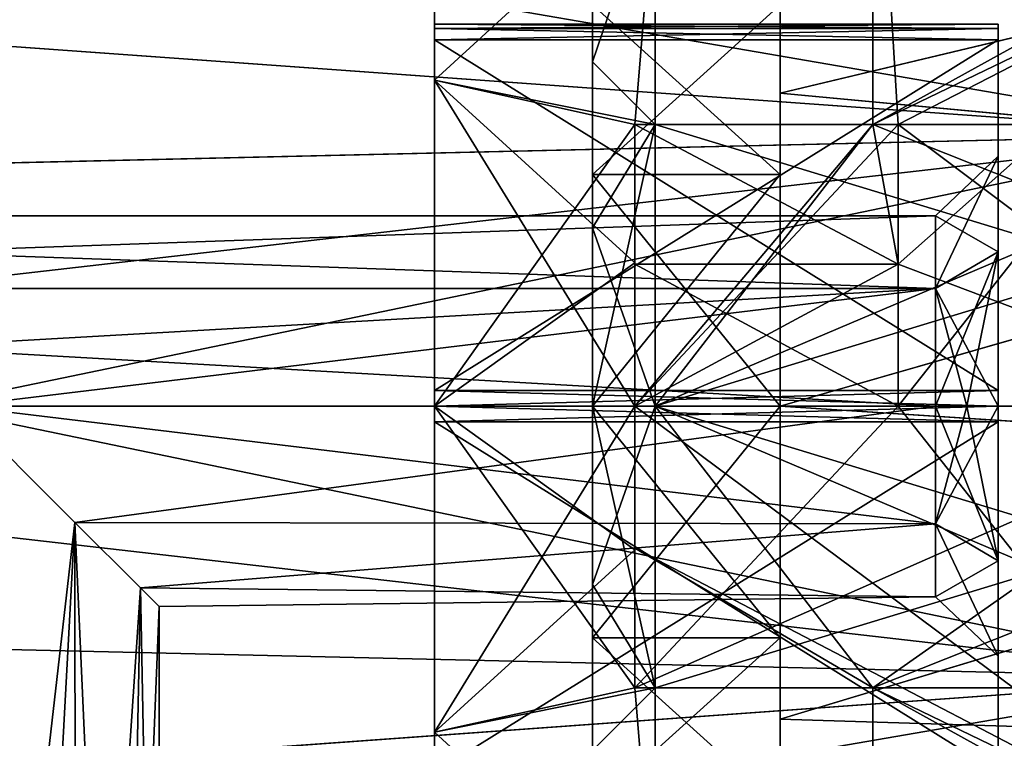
# Model space of a CAD drawing. Header units: millimetres. Extents: x -125 to 171, y -35 to 1363.
# Tile 231 of 256: x 25.49 to 33.35, y 698.35 to 704.09. Entities that reach past the tile are written whole.
import ezdxf

# ---------------------------------------------------------------- set-up
doc = ezdxf.new("R2010")
doc.units = ezdxf.units.MM
doc.header["$LTSCALE"] = 65.185185
for name, color, linetype in [('1613', 7, 'CONTINUOUS'), ('1616', 7, 'CONTINUOUS'), ('1617', 7, 'CONTINUOUS'), ('1618', 7, 'CONTINUOUS'), ('1619', 7, 'CONTINUOUS'), ('1620', 7, 'CONTINUOUS'), ('1621', 7, 'CONTINUOUS'), ('1622', 7, 'CONTINUOUS'), ('1623', 7, 'CONTINUOUS'), ('1624', 7, 'CONTINUOUS'), ('1625', 7, 'CONTINUOUS'), ('1626', 7, 'CONTINUOUS'), ('1627', 7, 'CONTINUOUS'), ('1628', 7, 'CONTINUOUS'), ('1629', 7, 'CONTINUOUS'), ('1630', 7, 'CONTINUOUS'), ('1631', 7, 'CONTINUOUS'), ('1632', 7, 'CONTINUOUS'), ('1633', 7, 'CONTINUOUS'), ('1634', 7, 'CONTINUOUS'), ('1635', 7, 'CONTINUOUS'), ('1639', 7, 'CONTINUOUS'), ('1641', 7, 'CONTINUOUS'), ('1643', 7, 'CONTINUOUS'), ('1644', 7, 'CONTINUOUS'), ('1645', 7, 'CONTINUOUS'), ('1646', 7, 'CONTINUOUS'), ('1649', 7, 'CONTINUOUS'), ('1651', 7, 'CONTINUOUS'), ('1652', 7, 'CONTINUOUS'), ('1653', 7, 'CONTINUOUS'), ('1655', 7, 'CONTINUOUS'), ('1656', 7, 'CONTINUOUS'), ('1657', 7, 'CONTINUOUS'), ('1658', 7, 'CONTINUOUS'), ('1659', 7, 'CONTINUOUS'), ('1660', 7, 'CONTINUOUS'), ('1661', 7, 'CONTINUOUS'), ('1662', 7, 'CONTINUOUS'), ('1663', 7, 'CONTINUOUS'), ('1681', 7, 'CONTINUOUS')]:
    doc.layers.add(name, color=color, linetype=linetype)

msp = doc.modelspace()

# ---------------------------------------------------------------- linework, layer by layer
at = {"layer": '1613', "linetype": 'CONTINUOUS'}
for points in [[(35.2, 707.079, 7.6229), (16.7211, 704.5018, 9.0994), (35.2, 703.1696, 9.5055), (35.2, 707.079, 7.6229)], [(16.7211, 704.5018, 9.0994), (16.3815, 702.736, 9.5942), (35.2, 703.1696, 9.5055), (16.7211, 704.5018, 9.0994)], [(16.3815, 702.736, 9.5942), (16.2693, 700.9996, 9.75), (35.2, 703.1696, 9.5055), (16.3815, 702.736, 9.5942)], [(16.2693, 700.9996, 9.75), (16.3813, 699.2653, 9.5944), (35.2, 703.1696, 9.5055), (16.2693, 700.9996, 9.75)], [(35.2, 703.1696, 9.5055), (16.3813, 699.2653, 9.5944), (35.2, 698.8304, 9.5055), (35.2, 703.1696, 9.5055)], [(16.3813, 699.2653, 9.5944), (16.7207, 697.4998, 9.1), (35.2, 698.8304, 9.5055), (16.3813, 699.2653, 9.5944)], [(16.7207, 697.4998, 9.1), (17.2718, 695.7405, 8.2097), (35.2, 698.8304, 9.5055), (16.7207, 697.4998, 9.1)], [(35.2, 698.8304, 9.5055), (17.2718, 695.7405, 8.2097), (35.2, 694.921, 7.6229), (35.2, 698.8304, 9.5055)]]:
    msp.add_3dface(points, dxfattribs=at)
at = {"layer": '1616', "linetype": 'CONTINUOUS'}
for points in [[(30.4, 703.25, -8.4558), (30.4, 701, -8.75), (32.3, 703.25, -8.4558), (30.4, 703.25, -8.4558)], [(32.3, 703.25, -8.4558), (30.4, 701, -8.75), (32.5, 703.25, -8.4558), (32.3, 703.25, -8.4558)], [(32.5, 703.25, -8.4558), (30.4, 701, -8.75), (32.5, 702.1346, -8.6761), (32.5, 703.25, -8.4558)], [(32.3, 703.25, 8.4558), (32.5, 702.1346, 8.6761), (30.4, 703.25, 8.4558), (32.3, 703.25, 8.4558)], [(30.4, 703.25, 8.4558), (32.5, 702.1346, 8.6761), (30.4, 702.1346, 8.6761), (30.4, 703.25, 8.4558)], [(32.5, 703.25, 8.4558), (32.5, 702.1346, 8.6761), (32.3, 703.25, 8.4558), (32.5, 703.25, 8.4558)], [(32.5, 702.1346, -8.6761), (30.4, 701, -8.75), (32.5, 701, -8.75), (32.5, 702.1346, -8.6761)], [(32.5, 702.1346, 8.6761), (32.5, 701, 8.75), (30.4, 702.1346, 8.6761), (32.5, 702.1346, 8.6761)], [(30.4, 702.1346, 8.6761), (32.5, 701, 8.75), (30.4, 701, 8.75), (30.4, 702.1346, 8.6761)], [(32.5, 701, 8.75), (35.5, 697.2035, 7.8835), (30.4, 701, 8.75), (32.5, 701, 8.75)], [(30.4, 701, 8.75), (35.5, 697.2035, 7.8835), (30.4, 699.8654, 8.6761), (30.4, 701, 8.75)], [(32.3, 698.75, -8.4558), (35.5, 701, -8.75), (30.4, 698.75, -8.4558), (32.3, 698.75, -8.4558)], [(30.4, 698.75, -8.4558), (35.5, 701, -8.75), (32.5, 701, -8.75), (30.4, 698.75, -8.4558)], [(30.4, 701, -8.75), (30.4, 698.75, -8.4558), (32.5, 701, -8.75), (30.4, 701, -8.75)], [(35.5, 697.2035, -7.8835), (35.5, 701, -8.75), (32.3, 698.75, -8.4558), (35.5, 697.2035, -7.8835)], [(35.5, 701, 8.75), (35.5, 697.2035, 7.8835), (32.5, 701, 8.75), (35.5, 701, 8.75)], [(30.4, 699.8654, 8.6761), (35.5, 697.2035, 7.8835), (32.3, 698.75, 8.4558), (30.4, 699.8654, 8.6761)], [(30.4, 698.75, 8.4558), (30.4, 699.8654, 8.6761), (32.3, 698.75, 8.4558), (30.4, 698.75, 8.4558)], [(32.3, 698.75, 8.4558), (35.5, 697.2035, 7.8835), (32.3, 695.3833, 6.7094), (32.3, 698.75, 8.4558)], [(35.5, 697.2035, -7.8835), (32.3, 698.75, -8.4558), (32.3, 695.3833, -6.7094), (35.5, 697.2035, -7.8835)]]:
    msp.add_3dface(points, dxfattribs=at)
at = {"layer": '1617', "linetype": 'CONTINUOUS'}
for points in [[(32.3, 695.3833, -6.7094), (32.3, 698.75, -8.4558), (32.3, 698.75, -5.5621), (32.3, 695.3833, -6.7094)], [(32.3, 698.75, 8.4558), (32.3, 695.3833, 6.7094), (32.3, 698.75, 5.5621), (32.3, 698.75, 8.4558)], [(32.3, 695.3833, 6.7094), (32.3, 693.072, 3.7025), (32.3, 698.75, 5.5621), (32.3, 695.3833, 6.7094)], [(32.3, 698.75, 5.5621), (32.3, 693.072, 3.7025), (32.3, 696.7809, 4.2661), (32.3, 698.75, 5.5621)], [(32.3, 696.7809, -4.2661), (32.3, 695.3833, -6.7094), (32.3, 698.75, -5.5621), (32.3, 696.7809, -4.2661)]]:
    msp.add_3dface(points, dxfattribs=at)
at = {"layer": '1618', "linetype": 'CONTINUOUS'}
for points in [[(32.3, 706.6167, -6.7094), (32.3, 708.928, -3.7025), (32.3, 703.25, -5.5621), (32.3, 706.6167, -6.7094)], [(32.3, 703.25, -5.5621), (32.3, 708.928, -3.7025), (32.3, 705.2191, -4.2661), (32.3, 703.25, -5.5621)], [(32.3, 703.25, -8.4558), (32.3, 706.6167, -6.7094), (32.3, 703.25, -5.5621), (32.3, 703.25, -8.4558)], [(32.3, 703.25, 8.4558), (32.3, 703.25, 5.5621), (32.3, 706.6167, 6.7094), (32.3, 703.25, 8.4558)], [(32.3, 706.6167, 6.7094), (32.3, 703.25, 5.5621), (32.3, 705.2191, 4.2661), (32.3, 706.6167, 6.7094)]]:
    msp.add_3dface(points, dxfattribs=at)
at = {"layer": '1619', "linetype": 'CONTINUOUS'}
for points in [[(30.4, 698.75, 8.4558), (32.3, 698.75, 8.4558), (32.3, 698.75, 5.5621), (30.4, 698.75, 8.4558)], [(30.4, 698.75, 8.4558), (32.3, 698.75, 5.5621), (30.56, 698.75, 5.5621), (30.4, 698.75, 8.4558)], [(30.4, 698.75, 5.5621), (30.4, 698.75, 8.4558), (30.56, 698.75, 5.5621), (30.4, 698.75, 5.5621)]]:
    msp.add_3dface(points, dxfattribs=at)
at = {"layer": '1620', "linetype": 'CONTINUOUS'}
for points in [[(30.4, 699.8539, 5.8895), (30.4, 698.75, 5.5621), (28.8, 701, 6), (30.4, 699.8539, 5.8895)], [(28.8, 701, 6), (30.4, 698.75, 5.5621), (28.8, 698.3967, 5.4058), (28.8, 701, 6)], [(30.4, 701, 6), (30.4, 699.8539, 5.8895), (28.8, 701, 6), (30.4, 701, 6)], [(28.8, 701, -6), (28.8, 698.3967, -5.4058), (30.4, 701, -6), (28.8, 701, -6)], [(30.4, 701, -6), (28.8, 698.3967, -5.4058), (30.4, 699.8539, -5.8895), (30.4, 701, -6)], [(30.4, 699.8539, -5.8895), (28.8, 698.3967, -5.4058), (30.4, 698.75, -5.5621), (30.4, 699.8539, -5.8895)], [(30.4, 698.75, 5.5621), (30.56, 696.7809, 4.2661), (28.8, 698.3967, 5.4058), (30.4, 698.75, 5.5621)], [(30.4, 698.75, -5.5621), (28.8, 698.3967, -5.4058), (30.56, 698.75, -5.5621), (30.4, 698.75, -5.5621)], [(30.56, 698.75, -5.5621), (28.8, 698.3967, -5.4058), (30.56, 696.7809, -4.2661), (30.56, 698.75, -5.5621)], [(30.4, 698.75, 5.5621), (30.56, 698.75, 5.5621), (30.56, 696.7809, 4.2661), (30.4, 698.75, 5.5621)], [(28.8, 698.3967, 5.4058), (30.56, 696.7809, 4.2661), (28.8, 696.309, 3.7409), (28.8, 698.3967, 5.4058)], [(28.8, 698.3967, -5.4058), (28.8, 696.309, -3.7409), (30.56, 696.7809, -4.2661), (28.8, 698.3967, -5.4058)]]:
    msp.add_3dface(points, dxfattribs=at)
at = {"layer": '1621', "linetype": 'CONTINUOUS'}
for points in [[(30.4, 703.25, 8.4558), (30.4, 702.1346, 8.6761), (30.4, 703.25, 5.5621), (30.4, 703.25, 8.4558)], [(30.4, 703.25, 5.5621), (30.4, 702.1346, 8.6761), (30.4, 702.1461, 5.8895), (30.4, 703.25, 5.5621)], [(30.4, 702.1346, 8.6761), (30.4, 701, 8.75), (30.4, 702.1461, 5.8895), (30.4, 702.1346, 8.6761)], [(30.4, 701, 8.75), (30.4, 701, 6), (30.4, 702.1461, 5.8895), (30.4, 701, 8.75)], [(30.4, 701, 8.75), (30.4, 699.8654, 8.6761), (30.4, 701, 6), (30.4, 701, 8.75)], [(30.4, 699.8654, 8.6761), (30.4, 699.8539, 5.8895), (30.4, 701, 6), (30.4, 699.8654, 8.6761)], [(30.4, 699.8654, 8.6761), (30.4, 698.75, 8.4558), (30.4, 699.8539, 5.8895), (30.4, 699.8654, 8.6761)], [(30.4, 698.75, 8.4558), (30.4, 698.75, 5.5621), (30.4, 699.8539, 5.8895), (30.4, 698.75, 8.4558)]]:
    msp.add_3dface(points, dxfattribs=at)
at = {"layer": '1622', "linetype": 'CONTINUOUS'}
for points in [[(30.4, 701, -8.75), (30.4, 703.25, -8.4558), (30.4, 701, -6), (30.4, 701, -8.75)], [(30.4, 701, -6), (30.4, 703.25, -8.4558), (30.4, 702.1461, -5.8895), (30.4, 701, -6)], [(30.4, 702.1461, -5.8895), (30.4, 703.25, -8.4558), (30.4, 703.25, -5.5621), (30.4, 702.1461, -5.8895)], [(30.4, 698.75, -8.4558), (30.4, 701, -8.75), (30.4, 698.75, -5.5621), (30.4, 698.75, -8.4558)], [(30.4, 701, -8.75), (30.4, 701, -6), (30.4, 699.8539, -5.8895), (30.4, 701, -8.75)], [(30.4, 701, -8.75), (30.4, 699.8539, -5.8895), (30.4, 698.75, -5.5621), (30.4, 701, -8.75)]]:
    msp.add_3dface(points, dxfattribs=at)
at = {"layer": '1623', "linetype": 'CONTINUOUS'}
for points in [[(32.3, 703.25, 8.4558), (30.4, 703.25, 8.4558), (30.4, 703.25, 5.5621), (32.3, 703.25, 8.4558)], [(32.3, 703.25, 8.4558), (30.4, 703.25, 5.5621), (30.56, 703.25, 5.5621), (32.3, 703.25, 8.4558)], [(32.3, 703.25, 5.5621), (32.3, 703.25, 8.4558), (30.56, 703.25, 5.5621), (32.3, 703.25, 5.5621)]]:
    msp.add_3dface(points, dxfattribs=at)
at = {"layer": '1624', "linetype": 'CONTINUOUS'}
for points in [[(28.8, 705.691, -3.7409), (28.8, 703.6033, -5.4058), (30.56, 705.2191, -4.2661), (28.8, 705.691, -3.7409)], [(28.8, 703.6033, 5.4058), (28.8, 705.691, 3.7409), (30.56, 705.2191, 4.2661), (28.8, 703.6033, 5.4058)], [(28.8, 703.6033, -5.4058), (30.4, 703.25, -5.5621), (30.56, 705.2191, -4.2661), (28.8, 703.6033, -5.4058)], [(30.56, 703.25, 5.5621), (28.8, 703.6033, 5.4058), (30.56, 705.2191, 4.2661), (30.56, 703.25, 5.5621)], [(30.4, 703.25, -5.5621), (30.56, 703.25, -5.5621), (30.56, 705.2191, -4.2661), (30.4, 703.25, -5.5621)], [(30.4, 701, 6), (28.8, 701, 6), (28.8, 703.6033, 5.4058), (30.4, 701, 6)], [(30.4, 702.1461, 5.8895), (30.4, 701, 6), (28.8, 703.6033, 5.4058), (30.4, 702.1461, 5.8895)], [(28.8, 701, -6), (30.4, 703.25, -5.5621), (28.8, 703.6033, -5.4058), (28.8, 701, -6)], [(30.4, 703.25, 5.5621), (30.4, 702.1461, 5.8895), (28.8, 703.6033, 5.4058), (30.4, 703.25, 5.5621)], [(30.56, 703.25, 5.5621), (30.4, 703.25, 5.5621), (28.8, 703.6033, 5.4058), (30.56, 703.25, 5.5621)], [(28.8, 701, -6), (30.4, 702.1461, -5.8895), (30.4, 703.25, -5.5621), (28.8, 701, -6)], [(28.8, 701, -6), (30.4, 701, -6), (30.4, 702.1461, -5.8895), (28.8, 701, -6)]]:
    msp.add_3dface(points, dxfattribs=at)
at = {"layer": '1625', "linetype": 'CONTINUOUS'}
for points in [[(28.8, 705.691, -3.7409), (28.8, 706.8496, -1.3351), (28.8, 701.125, -3.4497), (28.8, 705.691, -3.7409)], [(28.8, 706.8496, -1.3351), (28.8, 706.8496, 1.3351), (28.8, 704.05, -1.6166), (28.8, 706.8496, -1.3351)], [(28.8, 701.125, -3.4497), (28.8, 706.8496, -1.3351), (28.8, 703.925, -1.8331), (28.8, 701.125, -3.4497)], [(28.8, 703.925, -1.8331), (28.8, 706.8496, -1.3351), (28.8, 704.0165, -1.7416), (28.8, 703.925, -1.8331)], [(28.8, 704.0165, -1.7416), (28.8, 706.8496, -1.3351), (28.8, 704.05, -1.6166), (28.8, 704.0165, -1.7416)], [(28.8, 706.8496, 1.3351), (28.8, 705.691, 3.7409), (28.8, 704.05, 1.6166), (28.8, 706.8496, 1.3351)], [(28.8, 704.05, -1.6166), (28.8, 706.8496, 1.3351), (28.8, 704.05, 1.6166), (28.8, 704.05, -1.6166)], [(28.8, 696.309, 3.7409), (28.8, 705.691, 3.7409), (28.8, 703.6033, 5.4058), (28.8, 696.309, 3.7409)], [(28.8, 705.691, 3.7409), (28.8, 696.309, 3.7409), (28.8, 701, 3.4832), (28.8, 705.691, 3.7409)], [(28.8, 696.309, -3.7409), (28.8, 698.3967, -5.4058), (28.8, 705.691, -3.7409), (28.8, 696.309, -3.7409)], [(28.8, 696.309, -3.7409), (28.8, 705.691, -3.7409), (28.8, 701, -3.4832), (28.8, 696.309, -3.7409)], [(28.8, 698.3967, -5.4058), (28.8, 703.6033, -5.4058), (28.8, 705.691, -3.7409), (28.8, 698.3967, -5.4058)], [(28.8, 701, -3.4832), (28.8, 705.691, -3.7409), (28.8, 701.125, -3.4497), (28.8, 701, -3.4832)], [(28.8, 704.05, 1.6166), (28.8, 705.691, 3.7409), (28.8, 704.0165, 1.7416), (28.8, 704.05, 1.6166)], [(28.8, 704.0165, 1.7416), (28.8, 705.691, 3.7409), (28.8, 703.925, 1.8331), (28.8, 704.0165, 1.7416)], [(28.8, 703.925, 1.8331), (28.8, 705.691, 3.7409), (28.8, 701.125, 3.4497), (28.8, 703.925, 1.8331)], [(28.8, 701.125, 3.4497), (28.8, 705.691, 3.7409), (28.8, 701, 3.4832), (28.8, 701.125, 3.4497)], [(28.8, 701, 6), (28.8, 698.3967, 5.4058), (28.8, 703.6033, 5.4058), (28.8, 701, 6)], [(28.8, 698.3967, 5.4058), (28.8, 696.309, 3.7409), (28.8, 703.6033, 5.4058), (28.8, 698.3967, 5.4058)], [(28.8, 698.3967, -5.4058), (28.8, 701, -6), (28.8, 703.6033, -5.4058), (28.8, 698.3967, -5.4058)], [(28.8, 696.309, 3.7409), (28.8, 700.875, 3.4497), (28.8, 701, 3.4832), (28.8, 696.309, 3.7409)], [(28.8, 700.875, -3.4497), (28.8, 696.309, -3.7409), (28.8, 701, -3.4832), (28.8, 700.875, -3.4497)], [(28.8, 696.309, 3.7409), (28.8, 695.1504, 1.3351), (28.8, 700.875, 3.4497), (28.8, 696.309, 3.7409)], [(28.8, 700.875, 3.4497), (28.8, 695.1504, 1.3351), (28.8, 698.075, 1.8331), (28.8, 700.875, 3.4497)], [(28.8, 698.075, -1.8331), (28.8, 696.309, -3.7409), (28.8, 700.875, -3.4497), (28.8, 698.075, -1.8331)]]:
    msp.add_3dface(points, dxfattribs=at)
at = {"layer": '1626', "linetype": 'CONTINUOUS'}
for points in [[(28.8, 700.875, 3.4497), (28.8, 698.075, 1.8331), (33.3, 698.075, 1.8331), (28.8, 700.875, 3.4497)], [(28.8, 700.875, 3.4497), (33.3, 698.075, 1.8331), (33.3, 700.875, 3.4497), (28.8, 700.875, 3.4497)]]:
    msp.add_3dface(points, dxfattribs=at)
at = {"layer": '1627', "linetype": 'CONTINUOUS'}
for points in [[(33.3, 704.05, 1.6166), (33.3, 704.0165, 1.7416), (33.3, 702.2343, 1.6988), (33.3, 704.05, 1.6166)], [(33.3, 704.05, -1.6166), (33.3, 704.05, 1.6166), (33.3, 702.9971, -0.6489), (33.3, 704.05, -1.6166)], [(33.3, 702.9971, -0.6489), (33.3, 704.05, 1.6166), (33.3, 702.9971, 0.6489), (33.3, 702.9971, -0.6489)], [(33.3, 702.9971, 0.6489), (33.3, 704.05, 1.6166), (33.3, 702.2343, 1.6988), (33.3, 702.9971, 0.6489)], [(33.3, 704.0165, -1.7416), (33.3, 704.05, -1.6166), (33.3, 702.2343, -1.6989), (33.3, 704.0165, -1.7416)], [(33.3, 702.2343, -1.6989), (33.3, 704.05, -1.6166), (33.3, 702.9971, -0.6489), (33.3, 702.2343, -1.6989)], [(33.3, 704.0165, 1.7416), (33.3, 703.925, 1.8331), (33.3, 702.2343, 1.6988), (33.3, 704.0165, 1.7416)], [(33.3, 703.925, -1.8331), (33.3, 704.0165, -1.7416), (33.3, 701, -2.0999), (33.3, 703.925, -1.8331)], [(33.3, 701, -2.0999), (33.3, 704.0165, -1.7416), (33.3, 702.2343, -1.6989), (33.3, 701, -2.0999)], [(33.3, 703.925, 1.8331), (33.3, 701.125, 3.4497), (33.3, 701, 2.0999), (33.3, 703.925, 1.8331)], [(33.3, 703.925, 1.8331), (33.3, 701, 2.0999), (33.3, 702.2343, 1.6988), (33.3, 703.925, 1.8331)], [(33.3, 701.125, -3.4497), (33.3, 703.925, -1.8331), (33.3, 700.875, -3.4497), (33.3, 701.125, -3.4497)], [(33.3, 700.875, -3.4497), (33.3, 703.925, -1.8331), (33.3, 701, -2.0999), (33.3, 700.875, -3.4497)], [(33.3, 700.875, 3.4497), (33.3, 698.075, 1.8331), (33.3, 701.125, 3.4497), (33.3, 700.875, 3.4497)], [(33.3, 701.125, 3.4497), (33.3, 698.075, 1.8331), (33.3, 701, 2.0999), (33.3, 701.125, 3.4497)], [(33.3, 701, 3.4832), (33.3, 700.875, 3.4497), (33.3, 701.125, 3.4497), (33.3, 701, 3.4832)], [(33.3, 701, -3.4832), (33.3, 701.125, -3.4497), (33.3, 700.875, -3.4497), (33.3, 701, -3.4832)], [(33.3, 698.075, 1.8331), (33.3, 697.9835, 1.7416), (33.3, 701, 2.0999), (33.3, 698.075, 1.8331)], [(33.3, 698.075, -1.8331), (33.3, 700.875, -3.4497), (33.3, 701, -2.0999), (33.3, 698.075, -1.8331)], [(33.3, 699.7657, -1.6988), (33.3, 698.075, -1.8331), (33.3, 701, -2.0999), (33.3, 699.7657, -1.6988)], [(33.3, 701, 2.0999), (33.3, 697.9835, 1.7416), (33.3, 699.7657, 1.6989), (33.3, 701, 2.0999)], [(33.3, 697.9835, -1.7416), (33.3, 698.075, -1.8331), (33.3, 699.7657, -1.6988), (33.3, 697.9835, -1.7416)], [(33.3, 697.95, -1.6166), (33.3, 697.9835, -1.7416), (33.3, 699.7657, -1.6988), (33.3, 697.95, -1.6166)], [(33.3, 699.0029, -0.6489), (33.3, 697.95, -1.6166), (33.3, 699.7657, -1.6988), (33.3, 699.0029, -0.6489)], [(33.3, 697.9835, 1.7416), (33.3, 697.95, 1.6166), (33.3, 699.7657, 1.6989), (33.3, 697.9835, 1.7416)], [(33.3, 699.7657, 1.6989), (33.3, 697.95, 1.6166), (33.3, 699.0029, 0.6489), (33.3, 699.7657, 1.6989)], [(33.3, 697.95, 1.6166), (33.3, 697.95, -1.6166), (33.3, 699.0029, 0.6489), (33.3, 697.95, 1.6166)], [(33.3, 699.0029, 0.6489), (33.3, 697.95, -1.6166), (33.3, 699.0029, -0.6489), (33.3, 699.0029, 0.6489)]]:
    msp.add_3dface(points, dxfattribs=at)
at = {"layer": '1628', "linetype": 'CONTINUOUS'}
for points in [[(28.8, 701.125, 3.4497), (28.8, 701, 3.4832), (33.3, 701.125, 3.4497), (28.8, 701.125, 3.4497)], [(28.8, 701, 3.4832), (33.3, 701, 3.4832), (33.3, 701.125, 3.4497), (28.8, 701, 3.4832)], [(28.8, 701, 3.4832), (28.8, 700.875, 3.4497), (33.3, 701, 3.4832), (28.8, 701, 3.4832)], [(28.8, 700.875, 3.4497), (33.3, 700.875, 3.4497), (33.3, 701, 3.4832), (28.8, 700.875, 3.4497)]]:
    msp.add_3dface(points, dxfattribs=at)
at = {"layer": '1629', "linetype": 'CONTINUOUS'}
for points in [[(28.8, 703.925, 1.8331), (28.8, 701.125, 3.4497), (33.3, 701.125, 3.4497), (28.8, 703.925, 1.8331)], [(28.8, 703.925, 1.8331), (33.3, 701.125, 3.4497), (33.3, 703.925, 1.8331), (28.8, 703.925, 1.8331)]]:
    msp.add_3dface(points, dxfattribs=at)
at = {"layer": '1630', "linetype": 'CONTINUOUS'}
for points in [[(28.8, 704.05, 1.6166), (28.8, 704.0165, 1.7416), (33.3, 704.05, 1.6166), (28.8, 704.05, 1.6166)], [(28.8, 704.0165, 1.7416), (33.3, 704.0165, 1.7416), (33.3, 704.05, 1.6166), (28.8, 704.0165, 1.7416)], [(28.8, 704.0165, 1.7416), (28.8, 703.925, 1.8331), (33.3, 704.0165, 1.7416), (28.8, 704.0165, 1.7416)], [(28.8, 703.925, 1.8331), (33.3, 703.925, 1.8331), (33.3, 704.0165, 1.7416), (28.8, 703.925, 1.8331)]]:
    msp.add_3dface(points, dxfattribs=at)
at = {"layer": '1631', "linetype": 'CONTINUOUS'}
for points in [[(28.8, 704.05, -1.6166), (28.8, 704.05, 1.6166), (33.3, 704.05, 1.6166), (28.8, 704.05, -1.6166)], [(28.8, 704.05, -1.6166), (33.3, 704.05, 1.6166), (33.3, 704.05, -1.6166), (28.8, 704.05, -1.6166)]]:
    msp.add_3dface(points, dxfattribs=at)
at = {"layer": '1632', "linetype": 'CONTINUOUS'}
for points in [[(28.8, 704.0165, -1.7416), (28.8, 704.05, -1.6166), (33.3, 704.0165, -1.7416), (28.8, 704.0165, -1.7416)], [(28.8, 704.05, -1.6166), (33.3, 704.05, -1.6166), (33.3, 704.0165, -1.7416), (28.8, 704.05, -1.6166)], [(28.8, 703.925, -1.8331), (28.8, 704.0165, -1.7416), (33.3, 703.925, -1.8331), (28.8, 703.925, -1.8331)], [(28.8, 704.0165, -1.7416), (33.3, 704.0165, -1.7416), (33.3, 703.925, -1.8331), (28.8, 704.0165, -1.7416)]]:
    msp.add_3dface(points, dxfattribs=at)
at = {"layer": '1633', "linetype": 'CONTINUOUS'}
for points in [[(28.8, 701.125, -3.4497), (28.8, 703.925, -1.8331), (33.3, 703.925, -1.8331), (28.8, 701.125, -3.4497)], [(28.8, 701.125, -3.4497), (33.3, 703.925, -1.8331), (33.3, 701.125, -3.4497), (28.8, 701.125, -3.4497)]]:
    msp.add_3dface(points, dxfattribs=at)
at = {"layer": '1634', "linetype": 'CONTINUOUS'}
for points in [[(28.8, 701, -3.4832), (28.8, 701.125, -3.4497), (33.3, 701, -3.4832), (28.8, 701, -3.4832)], [(28.8, 701.125, -3.4497), (33.3, 701.125, -3.4497), (33.3, 701, -3.4832), (28.8, 701.125, -3.4497)], [(28.8, 700.875, -3.4497), (28.8, 701, -3.4832), (33.3, 700.875, -3.4497), (28.8, 700.875, -3.4497)], [(28.8, 701, -3.4832), (33.3, 701, -3.4832), (33.3, 700.875, -3.4497), (28.8, 701, -3.4832)]]:
    msp.add_3dface(points, dxfattribs=at)
at = {"layer": '1635', "linetype": 'CONTINUOUS'}
for points in [[(28.8, 698.075, -1.8331), (28.8, 700.875, -3.4497), (33.3, 700.875, -3.4497), (28.8, 698.075, -1.8331)], [(28.8, 698.075, -1.8331), (33.3, 700.875, -3.4497), (33.3, 698.075, -1.8331), (28.8, 698.075, -1.8331)]]:
    msp.add_3dface(points, dxfattribs=at)
at = {"layer": '1639', "linetype": 'CONTINUOUS'}
for points in [[(33.05, 701, 1.85), (33.3, 699.7657, 1.6989), (32.8, 701, 1.6), (33.05, 701, 1.85)], [(32.8, 701, 1.6), (33.3, 699.7657, 1.6989), (32.8001, 700.0596, 1.2944), (32.8, 701, 1.6)], [(33.05, 701, -1.8499), (32.8, 701, -1.6), (32.8001, 700.0596, -1.2944), (33.05, 701, -1.8499)], [(33.3, 699.7657, -1.6988), (33.3, 701, -2.0999), (32.8001, 700.0596, -1.2944), (33.3, 699.7657, -1.6988)], [(33.3, 701, -2.0999), (33.05, 701, -1.8499), (32.8001, 700.0596, -1.2944), (33.3, 701, -2.0999)], [(33.3, 701, 2.0999), (33.3, 699.7657, 1.6989), (33.05, 701, 1.85), (33.3, 701, 2.0999)], [(33.3, 699.7657, 1.6989), (33.3, 699.0029, 0.6489), (32.8001, 700.0596, 1.2944), (33.3, 699.7657, 1.6989)], [(32.8001, 700.0596, 1.2944), (33.3, 699.0029, 0.6489), (32.8001, 699.4783, 0.4944), (32.8001, 700.0596, 1.2944)], [(32.8001, 699.4783, -0.4944), (33.3, 699.7657, -1.6988), (32.8001, 700.0596, -1.2944), (32.8001, 699.4783, -0.4944)], [(33.3, 699.0029, -0.6489), (33.3, 699.7657, -1.6988), (32.8001, 699.4783, -0.4944), (33.3, 699.0029, -0.6489)], [(33.3, 699.0029, 0.6489), (33.3, 699.0029, -0.6489), (32.8001, 699.4783, 0.4944), (33.3, 699.0029, 0.6489)], [(32.8001, 699.4783, 0.4944), (33.3, 699.0029, -0.6489), (32.8001, 699.4783, -0.4944), (32.8001, 699.4783, 0.4944)]]:
    msp.add_3dface(points, dxfattribs=at)
at = {"layer": '1641', "linetype": 'CONTINUOUS'}
for points in [[(32.8, 701, -1.6), (25, 701, -1.6), (25.9286, 700.0714, -1.3029), (32.8, 701, -1.6)], [(32.8, 701, 1.6), (32.8001, 700.0596, 1.2944), (25, 701, 1.6), (32.8, 701, 1.6)], [(25, 701, 1.6), (32.8001, 700.0596, 1.2944), (25.9286, 700.0714, 1.3029), (25, 701, 1.6)], [(32.8001, 700.0596, -1.2944), (32.8, 701, -1.6), (25.9286, 700.0714, -1.3029), (32.8001, 700.0596, -1.2944)], [(25.9286, 700.0714, 1.3029), (32.8001, 700.0596, 1.2944), (26.4509, 699.5491, 0.6744), (25.9286, 700.0714, 1.3029)], [(26.4509, 699.5491, -0.6744), (32.8001, 700.0596, -1.2944), (25.9286, 700.0714, -1.3029), (26.4509, 699.5491, -0.6744)], [(32.8001, 700.0596, 1.2944), (32.8001, 699.4783, 0.4944), (26.4509, 699.5491, 0.6744), (32.8001, 700.0596, 1.2944)], [(32.8001, 699.4783, -0.4944), (32.8001, 700.0596, -1.2944), (26.4509, 699.5491, -0.6744), (32.8001, 699.4783, -0.4944)], [(26.4509, 699.5491, 0.6744), (32.8001, 699.4783, 0.4944), (26.6, 699.4), (26.4509, 699.5491, 0.6744)], [(26.6, 699.4), (32.8001, 699.4783, -0.4944), (26.4509, 699.5491, -0.6744), (26.6, 699.4)], [(32.8001, 699.4783, 0.4944), (32.8001, 699.4783, -0.4944), (26.6, 699.4), (32.8001, 699.4783, 0.4944)]]:
    msp.add_3dface(points, dxfattribs=at)
at = {"layer": '1643', "linetype": 'CONTINUOUS'}
for points in [[(16.3, 701.9404, 1.2944), (16.3, 702.5217, 0.4944), (32.8001, 701.9405, 1.2944), (16.3, 701.9404, 1.2944)], [(16.3, 702.5217, 0.4944), (16.3, 702.5217, -0.4944), (32.8001, 702.5217, 0.4944), (16.3, 702.5217, 0.4944)], [(32.8001, 701.9405, 1.2944), (16.3, 702.5217, 0.4944), (32.8001, 702.5217, 0.4944), (32.8001, 701.9405, 1.2944)], [(16.3, 702.5217, -0.4944), (16.3, 701.9405, -1.2944), (32.8001, 702.5217, -0.4944), (16.3, 702.5217, -0.4944)], [(32.8001, 702.5217, 0.4944), (16.3, 702.5217, -0.4944), (32.8001, 702.5217, -0.4944), (32.8001, 702.5217, 0.4944)], [(32.8001, 702.5217, -0.4944), (16.3, 701.9405, -1.2944), (32.8001, 701.9404, -1.2944), (32.8001, 702.5217, -0.4944)], [(32.8, 701, 1.6), (16.3, 701.9404, 1.2944), (32.8001, 701.9405, 1.2944), (32.8, 701, 1.6)], [(16.3, 701.9405, -1.2944), (16.3, 701, -1.6), (32.8001, 701.9404, -1.2944), (16.3, 701.9405, -1.2944)], [(32.8, 701, 1.6), (25, 701, 1.6), (16.3, 701.9404, 1.2944), (32.8, 701, 1.6)], [(16.3, 701, -1.6), (25, 701, -1.6), (32.8001, 701.9404, -1.2944), (16.3, 701, -1.6)], [(25, 701, -1.6), (32.8, 701, -1.6), (32.8001, 701.9404, -1.2944), (25, 701, -1.6)]]:
    msp.add_3dface(points, dxfattribs=at)
at = {"layer": '1644', "linetype": 'CONTINUOUS'}
for points in [[(33.3, 702.2343, -1.6989), (33.3, 702.9971, -0.6489), (32.8001, 701.9404, -1.2944), (33.3, 702.2343, -1.6989)], [(33.3, 702.9971, -0.6489), (33.3, 702.9971, 0.6489), (32.8001, 702.5217, -0.4944), (33.3, 702.9971, -0.6489)], [(33.3, 702.9971, -0.6489), (32.8001, 702.5217, -0.4944), (32.8001, 701.9404, -1.2944), (33.3, 702.9971, -0.6489)], [(33.3, 702.9971, 0.6489), (33.3, 702.2343, 1.6988), (32.8001, 702.5217, 0.4944), (33.3, 702.9971, 0.6489)], [(33.3, 702.9971, 0.6489), (32.8001, 702.5217, 0.4944), (32.8001, 702.5217, -0.4944), (33.3, 702.9971, 0.6489)], [(33.3, 702.2343, 1.6988), (32.8001, 701.9405, 1.2944), (32.8001, 702.5217, 0.4944), (33.3, 702.2343, 1.6988)], [(33.3, 702.2343, -1.6989), (32.8, 701, -1.6), (33.05, 701, -1.8499), (33.3, 702.2343, -1.6989)], [(32.8, 701, -1.6), (33.3, 702.2343, -1.6989), (32.8001, 701.9404, -1.2944), (32.8, 701, -1.6)], [(33.3, 702.2343, 1.6988), (33.3, 701, 2.0999), (32.8001, 701.9405, 1.2944), (33.3, 702.2343, 1.6988)], [(33.3, 701, -2.0999), (33.3, 702.2343, -1.6989), (33.05, 701, -1.8499), (33.3, 701, -2.0999)], [(33.05, 701, 1.85), (32.8, 701, 1.6), (32.8001, 701.9405, 1.2944), (33.05, 701, 1.85)], [(33.3, 701, 2.0999), (33.05, 701, 1.85), (32.8001, 701.9405, 1.2944), (33.3, 701, 2.0999)]]:
    msp.add_3dface(points, dxfattribs=at)
at = {"layer": '1645', "linetype": 'CONTINUOUS'}
for points in [[(25.9286, 700.0714, -1.3029), (25, 701, -1.6), (25.4874, 691.9688, -1.524), (25.9286, 700.0714, -1.3029)], [(25.9366, 691.908, -1.2972), (25.9286, 700.0714, -1.3029), (25.4874, 691.9688, -1.524), (25.9366, 691.908, -1.2972)], [(26.4509, 699.5491, -0.6744), (25.9286, 700.0714, -1.3029), (26.2968, 691.8321, -0.9372), (26.4509, 699.5491, -0.6744)], [(26.2968, 691.8321, -0.9372), (25.9286, 700.0714, -1.3029), (25.9366, 691.908, -1.2972), (26.2968, 691.8321, -0.9372)], [(26.6, 691.75), (26.4509, 699.5491, -0.6744), (26.2968, 691.8321, -0.9372), (26.6, 691.75)], [(26.6, 699.4), (26.4509, 699.5491, -0.6744), (26.6, 691.75), (26.6, 699.4)]]:
    msp.add_3dface(points, dxfattribs=at)
at = {"layer": '1646', "linetype": 'CONTINUOUS'}
for points in [[(25, 701, 1.6), (25.9286, 700.0714, 1.3029), (25, 691.9915, 1.6), (25, 701, 1.6)], [(25, 691.9915, 1.6), (25.9286, 700.0714, 1.3029), (25.4875, 691.9688, 1.5239), (25, 691.9915, 1.6)], [(25.4875, 691.9688, 1.5239), (25.9286, 700.0714, 1.3029), (25.9366, 691.908, 1.2972), (25.4875, 691.9688, 1.5239)], [(25.9286, 700.0714, 1.3029), (26.4509, 699.5491, 0.6744), (25.9366, 691.908, 1.2972), (25.9286, 700.0714, 1.3029)], [(25.9366, 691.908, 1.2972), (26.4509, 699.5491, 0.6744), (26.2968, 691.8321, 0.9371), (25.9366, 691.908, 1.2972)], [(26.4509, 699.5491, 0.6744), (26.6, 699.4), (26.2968, 691.8321, 0.9371), (26.4509, 699.5491, 0.6744)], [(26.6, 699.4), (26.6, 691.75), (26.2968, 691.8321, 0.9371), (26.6, 699.4)]]:
    msp.add_3dface(points, dxfattribs=at)
at = {"layer": '1649', "linetype": 'CONTINUOUS'}
for points in [[(35.2, 703.1696, -9.5055), (17.2718, 706.2595, -8.2098), (35.2, 707.079, -7.6229), (35.2, 703.1696, -9.5055)], [(16.7207, 704.5002, -9.1001), (17.2718, 706.2595, -8.2098), (35.2, 703.1696, -9.5055), (16.7207, 704.5002, -9.1001)], [(16.3813, 702.7346, -9.5945), (16.7207, 704.5002, -9.1001), (35.2, 703.1696, -9.5055), (16.3813, 702.7346, -9.5945)], [(35.2, 698.8304, -9.5055), (16.3813, 702.7346, -9.5945), (35.2, 703.1696, -9.5055), (35.2, 698.8304, -9.5055)], [(16.2693, 701.0004, -9.75), (16.3813, 702.7346, -9.5945), (35.2, 698.8304, -9.5055), (16.2693, 701.0004, -9.75)], [(16.3815, 699.264, -9.5942), (16.2693, 701.0004, -9.75), (35.2, 698.8304, -9.5055), (16.3815, 699.264, -9.5942)], [(16.7211, 697.4982, -9.0995), (16.3815, 699.264, -9.5942), (35.2, 698.8304, -9.5055), (16.7211, 697.4982, -9.0995)], [(35.2, 694.921, -7.6229), (16.7211, 697.4982, -9.0995), (35.2, 698.8304, -9.5055), (35.2, 694.921, -7.6229)]]:
    msp.add_3dface(points, dxfattribs=at)
at = {"layer": '1651', "linetype": 'CONTINUOUS'}
for points in [[(30.4, 703.25, -8.4558), (32.3, 703.25, -8.4558), (32.3, 703.25, -5.5621), (30.4, 703.25, -8.4558)], [(30.4, 703.25, -8.4558), (32.3, 703.25, -5.5621), (30.56, 703.25, -5.5621), (30.4, 703.25, -8.4558)], [(30.4, 703.25, -5.5621), (30.4, 703.25, -8.4558), (30.56, 703.25, -5.5621), (30.4, 703.25, -5.5621)]]:
    msp.add_3dface(points, dxfattribs=at)
at = {"layer": '1652', "linetype": 'CONTINUOUS'}
for points in [[(32.3, 698.75, -8.4558), (30.4, 698.75, -8.4558), (30.4, 698.75, -5.5621), (32.3, 698.75, -8.4558)], [(32.3, 698.75, -8.4558), (30.4, 698.75, -5.5621), (30.56, 698.75, -5.5621), (32.3, 698.75, -8.4558)], [(32.3, 698.75, -5.5621), (32.3, 698.75, -8.4558), (30.56, 698.75, -5.5621), (32.3, 698.75, -5.5621)]]:
    msp.add_3dface(points, dxfattribs=at)
at = {"layer": '1653', "linetype": 'CONTINUOUS'}
for points in [[(32.3, 703.25, -8.4558), (35.5, 704.7965, -7.8835), (32.3, 706.6167, -6.7094), (32.3, 703.25, -8.4558)], [(35.5, 704.7965, 7.8835), (32.5, 703.25, 8.4558), (32.3, 706.6167, 6.7094), (35.5, 704.7965, 7.8835)], [(32.5, 703.25, 8.4558), (32.3, 703.25, 8.4558), (32.3, 706.6167, 6.7094), (32.5, 703.25, 8.4558)], [(35.5, 704.7965, -7.8835), (32.3, 703.25, -8.4558), (32.5, 703.25, -8.4558), (35.5, 704.7965, -7.8835)], [(35.5, 704.7965, 7.8835), (35.5, 701, 8.75), (32.5, 703.25, 8.4558), (35.5, 704.7965, 7.8835)], [(35.5, 701, -8.75), (35.5, 704.7965, -7.8835), (32.5, 701, -8.75), (35.5, 701, -8.75)], [(35.5, 704.7965, -7.8835), (32.5, 703.25, -8.4558), (32.5, 702.1346, -8.6761), (35.5, 704.7965, -7.8835)], [(35.5, 704.7965, -7.8835), (32.5, 702.1346, -8.6761), (32.5, 701, -8.75), (35.5, 704.7965, -7.8835)], [(35.5, 701, 8.75), (32.5, 702.1346, 8.6761), (32.5, 703.25, 8.4558), (35.5, 701, 8.75)], [(35.5, 701, 8.75), (32.5, 701, 8.75), (32.5, 702.1346, 8.6761), (35.5, 701, 8.75)]]:
    msp.add_3dface(points, dxfattribs=at)
at = {"layer": '1655', "linetype": 'CONTINUOUS'}
for points in [[(31.56, 703.5, -4.3301), (37.4757, 704.9138, -3.1116), (31.56, 705.3301, -2.5), (31.56, 703.5, -4.3301)], [(38.1215, 702.8831, -4.6319), (37.4757, 704.9138, -3.1116), (31.56, 703.5, -4.3301), (38.1215, 702.8831, -4.6319)], [(31.56, 701, -5), (38.1215, 702.8831, -4.6319), (31.56, 703.5, -4.3301), (31.56, 701, -5)], [(38.3781, 700.556, -4.9802), (38.1215, 702.8831, -4.6319), (31.56, 701, -5), (38.3781, 700.556, -4.9802)], [(31.56, 698.5, -4.3301), (38.3781, 700.556, -4.9802), (31.56, 701, -5), (31.56, 698.5, -4.3301)], [(38.0993, 698.298, -4.2071), (38.3781, 700.556, -4.9802), (31.56, 698.5, -4.3301), (38.0993, 698.298, -4.2071)], [(31.56, 696.6699, -2.5), (38.0993, 698.298, -4.2071), (31.56, 698.5, -4.3301), (31.56, 696.6699, -2.5)]]:
    msp.add_3dface(points, dxfattribs=at)
at = {"layer": '1656', "linetype": 'CONTINUOUS'}
for points in [[(31.56, 703.5, 4.3301), (31.56, 705.3301, 2.5), (37.475, 704.9154, 3.1096), (31.56, 703.5, 4.3301)], [(38.1209, 702.8857, 4.6308), (31.56, 703.5, 4.3301), (37.475, 704.9154, 3.1096), (38.1209, 702.8857, 4.6308)], [(31.56, 701, 5), (31.56, 703.5, 4.3301), (38.1209, 702.8857, 4.6308), (31.56, 701, 5)], [(38.3781, 700.5575, 4.9804), (31.56, 701, 5), (38.1209, 702.8857, 4.6308), (38.3781, 700.5575, 4.9804)], [(31.56, 698.5, 4.3301), (31.56, 701, 5), (38.3781, 700.5575, 4.9804), (31.56, 698.5, 4.3301)], [(38.0996, 698.2995, 4.208), (31.56, 698.5, 4.3301), (38.3781, 700.5575, 4.9804), (38.0996, 698.2995, 4.208)], [(31.56, 696.6699, 2.5), (31.56, 698.5, 4.3301), (38.0996, 698.2995, 4.208), (31.56, 696.6699, 2.5)]]:
    msp.add_3dface(points, dxfattribs=at)
at = {"layer": '1657', "linetype": 'CONTINUOUS'}
for points in [[(31.56, 703.5, -4.3301), (31.56, 705.3301, -2.5), (31.56, 702.85, -3.2043), (31.56, 703.5, -4.3301)], [(31.56, 702.85, -3.2043), (31.56, 705.3301, -2.5), (31.56, 704.2043, -1.85), (31.56, 702.85, -3.2043)], [(31.56, 705.3301, 2.5), (31.56, 703.5, 4.3301), (31.56, 702.85, 3.2043), (31.56, 705.3301, 2.5)], [(31.56, 704.2043, 1.85), (31.56, 705.3301, 2.5), (31.56, 702.85, 3.2043), (31.56, 704.2043, 1.85)], [(31.56, 698.5, -4.3301), (31.56, 701, -5), (31.56, 703.5, -4.3301), (31.56, 698.5, -4.3301)], [(31.56, 698.5, -4.3301), (31.56, 703.5, -4.3301), (31.56, 701, -3.7), (31.56, 698.5, -4.3301)], [(31.56, 701, -3.7), (31.56, 703.5, -4.3301), (31.56, 702.85, -3.2043), (31.56, 701, -3.7)], [(31.56, 703.5, 4.3301), (31.56, 701, 5), (31.56, 698.5, 4.3301), (31.56, 703.5, 4.3301)], [(31.56, 703.5, 4.3301), (31.56, 698.5, 4.3301), (31.56, 701, 3.7), (31.56, 703.5, 4.3301)], [(31.56, 702.85, 3.2043), (31.56, 703.5, 4.3301), (31.56, 701, 3.7), (31.56, 702.85, 3.2043)], [(31.56, 699.15, -3.2043), (31.56, 698.5, -4.3301), (31.56, 701, -3.7), (31.56, 699.15, -3.2043)], [(31.56, 701, 3.7), (31.56, 698.5, 4.3301), (31.56, 699.15, 3.2043), (31.56, 701, 3.7)], [(31.56, 696.6699, -2.5), (31.56, 698.5, -4.3301), (31.56, 699.15, -3.2043), (31.56, 696.6699, -2.5)], [(31.56, 697.7957, -1.85), (31.56, 696.6699, -2.5), (31.56, 699.15, -3.2043), (31.56, 697.7957, -1.85)], [(31.56, 698.5, 4.3301), (31.56, 696.6699, 2.5), (31.56, 699.15, 3.2043), (31.56, 698.5, 4.3301)], [(31.56, 699.15, 3.2043), (31.56, 696.6699, 2.5), (31.56, 697.7957, 1.85), (31.56, 699.15, 3.2043)]]:
    msp.add_3dface(points, dxfattribs=at)
at = {"layer": '1658', "linetype": 'CONTINUOUS'}
for points in [[(31.56, 702.85, -3.2043), (31.56, 704.2043, -1.85), (30.06, 702.85, -3.2043), (31.56, 702.85, -3.2043)], [(30.06, 702.85, -3.2043), (31.56, 704.2043, -1.85), (30.06, 704.2043, -1.85), (30.06, 702.85, -3.2043)], [(31.56, 701, -3.7), (31.56, 702.85, -3.2043), (30.06, 701, -3.7), (31.56, 701, -3.7)], [(30.06, 701, -3.7), (31.56, 702.85, -3.2043), (30.06, 702.85, -3.2043), (30.06, 701, -3.7)], [(31.56, 699.15, -3.2043), (31.56, 701, -3.7), (30.06, 699.15, -3.2043), (31.56, 699.15, -3.2043)], [(30.06, 699.15, -3.2043), (31.56, 701, -3.7), (30.06, 701, -3.7), (30.06, 699.15, -3.2043)], [(31.56, 697.7957, -1.85), (31.56, 699.15, -3.2043), (30.06, 697.7957, -1.85), (31.56, 697.7957, -1.85)], [(30.06, 697.7957, -1.85), (31.56, 699.15, -3.2043), (30.06, 699.15, -3.2043), (30.06, 697.7957, -1.85)]]:
    msp.add_3dface(points, dxfattribs=at)
at = {"layer": '1659', "linetype": 'CONTINUOUS'}
for points in [[(30.06, 703.75, -4.7631), (30.06, 704.7), (30.06, 704.8891, -3.8891), (30.06, 703.75, -4.7631)], [(30.06, 703.75, 4.7631), (30.06, 704.8891, 3.8891), (30.06, 704.2043, 1.85), (30.06, 703.75, 4.7631)], [(30.06, 704.2043, -1.85), (30.06, 704.7), (30.06, 703.75, -4.7631), (30.06, 704.2043, -1.85)], [(30.06, 702.85, -3.2043), (30.06, 704.2043, -1.85), (30.06, 703.75, -4.7631), (30.06, 702.85, -3.2043)], [(30.06, 702.85, 3.2043), (30.06, 703.75, 4.7631), (30.06, 704.2043, 1.85), (30.06, 702.85, 3.2043)], [(30.06, 702.4235, -5.3126), (30.06, 702.85, -3.2043), (30.06, 703.75, -4.7631), (30.06, 702.4235, -5.3126)], [(30.06, 702.4235, 5.3126), (30.06, 703.75, 4.7631), (30.06, 702.85, 3.2043), (30.06, 702.4235, 5.3126)], [(30.06, 701, -3.7), (30.06, 702.85, -3.2043), (30.06, 701, -5.5), (30.06, 701, -3.7)], [(30.06, 701, -5.5), (30.06, 702.85, -3.2043), (30.06, 702.4235, -5.3126), (30.06, 701, -5.5)], [(30.06, 701, 3.7), (30.06, 702.4235, 5.3126), (30.06, 702.85, 3.2043), (30.06, 701, 3.7)], [(30.06, 701, 5.5), (30.06, 702.4235, 5.3126), (30.06, 701, 3.7), (30.06, 701, 5.5)], [(30.06, 699.15, -3.2043), (30.06, 701, -3.7), (30.06, 699.5765, -5.3126), (30.06, 699.15, -3.2043)], [(30.06, 699.5765, -5.3126), (30.06, 701, -3.7), (30.06, 701, -5.5), (30.06, 699.5765, -5.3126)], [(30.06, 699.5765, 5.3126), (30.06, 701, 5.5), (30.06, 699.15, 3.2043), (30.06, 699.5765, 5.3126)], [(30.06, 699.15, 3.2043), (30.06, 701, 5.5), (30.06, 701, 3.7), (30.06, 699.15, 3.2043)], [(30.06, 698.25, -4.7631), (30.06, 699.15, -3.2043), (30.06, 699.5765, -5.3126), (30.06, 698.25, -4.7631)], [(30.06, 698.25, 4.7631), (30.06, 699.5765, 5.3126), (30.06, 699.15, 3.2043), (30.06, 698.25, 4.7631)], [(30.06, 697.7957, -1.85), (30.06, 699.15, -3.2043), (30.06, 698.25, -4.7631), (30.06, 697.7957, -1.85)], [(30.06, 697.7957, 1.85), (30.06, 698.25, 4.7631), (30.06, 699.15, 3.2043), (30.06, 697.7957, 1.85)]]:
    msp.add_3dface(points, dxfattribs=at)
at = {"layer": '1660', "linetype": 'CONTINUOUS'}
for points in [[(31.56, 704.2043, 1.85), (31.56, 702.85, 3.2043), (30.06, 704.2043, 1.85), (31.56, 704.2043, 1.85)], [(31.56, 702.85, 3.2043), (30.06, 702.85, 3.2043), (30.06, 704.2043, 1.85), (31.56, 702.85, 3.2043)], [(31.56, 702.85, 3.2043), (31.56, 701, 3.7), (30.06, 702.85, 3.2043), (31.56, 702.85, 3.2043)], [(31.56, 701, 3.7), (30.06, 701, 3.7), (30.06, 702.85, 3.2043), (31.56, 701, 3.7)], [(31.56, 701, 3.7), (31.56, 699.15, 3.2043), (30.06, 701, 3.7), (31.56, 701, 3.7)], [(31.56, 699.15, 3.2043), (30.06, 699.15, 3.2043), (30.06, 701, 3.7), (31.56, 699.15, 3.2043)], [(31.56, 699.15, 3.2043), (31.56, 697.7957, 1.85), (30.06, 699.15, 3.2043), (31.56, 699.15, 3.2043)], [(31.56, 697.7957, 1.85), (30.06, 697.7957, 1.85), (30.06, 699.15, 3.2043), (31.56, 697.7957, 1.85)]]:
    msp.add_3dface(points, dxfattribs=at)
at = {"layer": '1661', "linetype": 'CONTINUOUS'}
for points in [[(30.56, 705.2191, -4.2661), (30.56, 703.25, -5.5621), (30.06, 703.75, -4.7631), (30.56, 705.2191, -4.2661)], [(30.56, 705.2191, -4.2661), (30.06, 703.75, -4.7631), (30.06, 704.8891, -3.8891), (30.56, 705.2191, -4.2661)], [(30.56, 703.25, -5.5621), (30.06, 702.4235, -5.3126), (30.06, 703.75, -4.7631), (30.56, 703.25, -5.5621)], [(30.06, 702.4235, -5.3126), (30.56, 703.25, -5.5621), (30.56, 701, -6), (30.06, 702.4235, -5.3126)], [(30.06, 701, -5.5), (30.06, 702.4235, -5.3126), (30.56, 701, -6), (30.06, 701, -5.5)], [(30.56, 698.75, -5.5621), (30.06, 699.5765, -5.3126), (30.06, 701, -5.5), (30.56, 698.75, -5.5621)], [(30.56, 698.75, -5.5621), (30.06, 701, -5.5), (30.56, 701, -6), (30.56, 698.75, -5.5621)], [(30.56, 698.75, -5.5621), (30.06, 698.25, -4.7631), (30.06, 699.5765, -5.3126), (30.56, 698.75, -5.5621)], [(30.56, 698.75, -5.5621), (30.56, 696.7809, -4.2661), (30.06, 698.25, -4.7631), (30.56, 698.75, -5.5621)]]:
    msp.add_3dface(points, dxfattribs=at)
at = {"layer": '1662', "linetype": 'CONTINUOUS'}
for points in [[(30.56, 703.25, 5.5621), (30.56, 705.2191, 4.2661), (30.06, 703.75, 4.7631), (30.56, 703.25, 5.5621)], [(30.56, 705.2191, 4.2661), (30.06, 704.8891, 3.8891), (30.06, 703.75, 4.7631), (30.56, 705.2191, 4.2661)], [(30.56, 703.25, 5.5621), (30.06, 703.75, 4.7631), (30.06, 702.4235, 5.3126), (30.56, 703.25, 5.5621)], [(30.56, 703.25, 5.5621), (30.06, 702.4235, 5.3126), (30.06, 701, 5.5), (30.56, 703.25, 5.5621)], [(30.56, 703.25, 5.5621), (30.06, 701, 5.5), (30.56, 701, 6), (30.56, 703.25, 5.5621)], [(30.06, 699.5765, 5.3126), (30.56, 698.75, 5.5621), (30.56, 701, 6), (30.06, 699.5765, 5.3126)], [(30.06, 701, 5.5), (30.06, 699.5765, 5.3126), (30.56, 701, 6), (30.06, 701, 5.5)], [(30.56, 698.75, 5.5621), (30.06, 699.5765, 5.3126), (30.06, 698.25, 4.7631), (30.56, 698.75, 5.5621)], [(30.56, 696.7809, 4.2661), (30.56, 698.75, 5.5621), (30.06, 698.25, 4.7631), (30.56, 696.7809, 4.2661)]]:
    msp.add_3dface(points, dxfattribs=at)
at = {"layer": '1663', "linetype": 'CONTINUOUS'}
for points in [[(32.3, 705.2191, 4.2661), (32.3, 703.25, 5.5621), (35.86, 705.2191, 4.266), (32.3, 705.2191, 4.2661)], [(35.86, 705.2191, 4.266), (32.3, 703.25, 5.5621), (35.86, 703.25, 5.5621), (35.86, 705.2191, 4.266)], [(32.3, 703.25, 5.5621), (30.56, 703.25, 5.5621), (30.56, 701, 6), (32.3, 703.25, 5.5621)], [(32.3, 703.25, 5.5621), (30.56, 701, 6), (35.86, 703.25, 5.5621), (32.3, 703.25, 5.5621)], [(35.86, 703.25, 5.5621), (30.56, 701, 6), (37.96, 703.25, 5.5621), (35.86, 703.25, 5.5621)], [(37.96, 703.25, 5.5621), (30.56, 701, 6), (37.96, 701, 6), (37.96, 703.25, 5.5621)], [(30.56, 698.75, 5.5621), (32.3, 698.75, 5.5621), (37.96, 701, 6), (30.56, 698.75, 5.5621)], [(30.56, 701, 6), (30.56, 698.75, 5.5621), (37.96, 701, 6), (30.56, 701, 6)], [(37.96, 701, 6), (32.3, 698.75, 5.5621), (35.86, 698.75, 5.5621), (37.96, 701, 6)], [(32.3, 698.75, 5.5621), (32.3, 696.7809, 4.2661), (35.86, 698.75, 5.5621), (32.3, 698.75, 5.5621)], [(35.86, 698.75, 5.5621), (32.3, 696.7809, 4.2661), (35.86, 696.7809, 4.266), (35.86, 698.75, 5.5621)]]:
    msp.add_3dface(points, dxfattribs=at)
at = {"layer": '1681', "linetype": 'CONTINUOUS'}
for points in [[(32.3, 703.25, -5.5621), (32.3, 705.2191, -4.2661), (35.86, 703.25, -5.5621), (32.3, 703.25, -5.5621)], [(32.3, 705.2191, -4.2661), (35.86, 705.2191, -4.266), (35.86, 703.25, -5.5621), (32.3, 705.2191, -4.2661)], [(30.56, 703.25, -5.5621), (32.3, 703.25, -5.5621), (37.96, 701, -6), (30.56, 703.25, -5.5621)], [(30.56, 701, -6), (30.56, 703.25, -5.5621), (37.96, 701, -6), (30.56, 701, -6)], [(32.3, 703.25, -5.5621), (35.86, 703.25, -5.5621), (37.96, 701, -6), (32.3, 703.25, -5.5621)], [(32.3, 698.75, -5.5621), (30.56, 698.75, -5.5621), (30.56, 701, -6), (32.3, 698.75, -5.5621)], [(32.3, 698.75, -5.5621), (30.56, 701, -6), (35.86, 698.75, -5.5621), (32.3, 698.75, -5.5621)], [(35.86, 698.75, -5.5621), (30.56, 701, -6), (37.96, 698.75, -5.5621), (35.86, 698.75, -5.5621)], [(30.56, 701, -6), (37.96, 701, -6), (37.96, 698.75, -5.5621), (30.56, 701, -6)], [(32.3, 696.7809, -4.2661), (32.3, 698.75, -5.5621), (35.86, 696.7809, -4.266), (32.3, 696.7809, -4.2661)], [(32.3, 698.75, -5.5621), (35.86, 698.75, -5.5621), (35.86, 696.7809, -4.266), (32.3, 698.75, -5.5621)]]:
    msp.add_3dface(points, dxfattribs=at)

doc.saveas('drawing.dxf')
